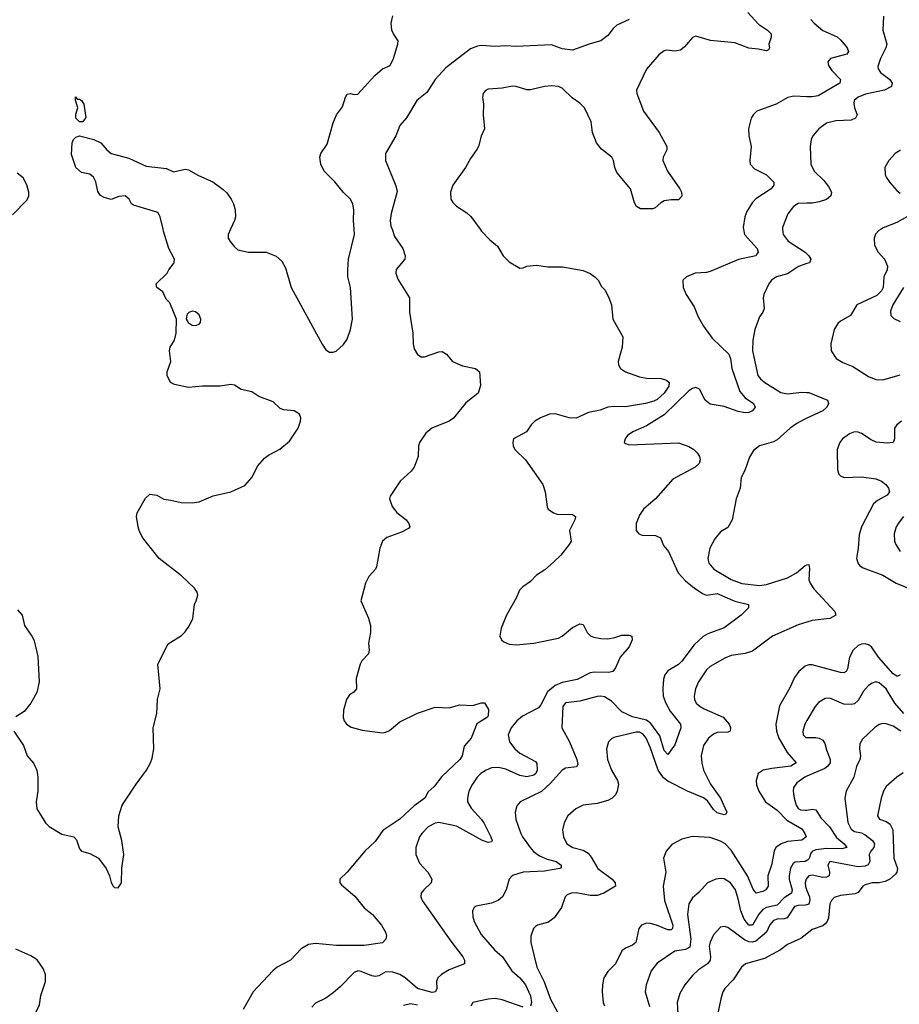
# Model space of a CAD drawing. Header units: inches. Extents: x 1834610 to 2027685, y 642842 to 774116.
# Tile 113 of 256: x 1845531 to 1850524, y 695600 to 701190. Entities that reach past the tile are written whole.
import ezdxf

# ---------------------------------------------------------------- set-up
doc = ezdxf.new("R2010")
doc.units = ezdxf.units.IN
doc.header["$MEASUREMENT"] = 0
for name, color, linetype in [('B8649', 7, 'Continuous'), ('B8659', 7, 'Continuous'), ('B8740', 7, 'Continuous'), ('B8750', 7, 'Continuous')]:
    doc.layers.add(name, color=color, linetype=linetype)

msp = doc.modelspace()

# ---------------------------------------------------------------- linework, layer by layer
at = {"layer": 'B8649', "color": 5}
for points, elevation in [([(1845498, 697150), (1845553.4, 697070), (1845573.4, 697010), (1845608.9, 696968.9), (1845628.5, 696930), (1845635.3, 696890), (1845635.3, 696810), (1845625.5, 696750), (1845628.2, 696710), (1845677.3, 696630), (1845698.8, 696610), (1845770, 696564.9), (1845838, 696550), (1845853.2, 696533.2), (1845870, 696482), (1845882, 696470), (1845930, 696456), (1845978, 696430), (1846022.8, 696370), (1846040.7, 696330), (1846050, 696292), (1846062.8, 696270), (1846070, 696262.8), (1846090, 696261), (1846109, 696290), (1846112.1, 696372.1), (1846121.6, 696450), (1846111.3, 696530), (1846090, 696608), (1846094.2, 696670), (1846113.5, 696730), (1846192.1, 696850), (1846250.6, 696929.4), (1846274, 696970), (1846283.1, 696996.9), (1846292.8, 697050), (1846289, 697170), (1846309.8, 697250), (1846313.6, 697330), (1846328.4, 697390), (1846315.8, 697530), (1846373.5, 697646.5), (1846450, 697694.6), (1846470, 697713.7), (1846495.6, 697750), (1846515.1, 697790), (1846523.1, 697870), (1846534, 697890), (1846542, 697922), (1846539.1, 697939.1), (1846523.3, 697963.3), (1846450, 698032.3), (1846322.7, 698130), (1846229, 698250), (1846209, 698290), (1846204, 698310), (1846195.3, 698370), (1846199, 698390), (1846246.3, 698473.7), (1846270, 698496), (1846310, 698491), (1846350, 698466.8), (1846390, 698462.8), (1846448.2, 698448.2), (1846510, 698446), (1846550, 698453), (1846630, 698487), (1846730, 698509.2), (1846810, 698545.6), (1846848.7, 698590), (1846882.9, 698657.1), (1846920.2, 698699.8), (1846943, 698717), (1847008.2, 698751.8), (1847062.7, 698797.3), (1847111.5, 698870), (1847125.1, 698910), (1847126.6, 698930), (1847119.3, 698950), (1847090, 698969.4), (1847030, 698974.6), (1847010, 698982), (1846970, 699020.4), (1846889.7, 699049.7), (1846850, 699077), (1846788, 699090), (1846750, 699114), (1846730, 699118), (1846670, 699109.2), (1846570, 699109.6), (1846490, 699101.2), (1846410, 699118), (1846388, 699130), (1846369, 699169), (1846369, 699190), (1846389.3, 699250), (1846381.2, 699310), (1846385.2, 699330), (1846409.4, 699370), (1846419.3, 699410), (1846421.2, 699490), (1846383.1, 699583.1), (1846362.7, 699602.7), (1846344, 699644), (1846309.3, 699669.3), (1846305.2, 699690), (1846369.3, 699750.7), (1846377.2, 699770), (1846409, 699810), (1846409.3, 699830), (1846378.7, 699890), (1846348, 699990), (1846345.7, 700000)], 520), ([(1846728.8, 700000), (1846715.3, 699970), (1846714.9, 699950), (1846726.4, 699930), (1846750, 699899.3), (1846770, 699883.1), (1846830, 699870.4), (1846930.2, 699870.2), (1846986.6, 699846.6), (1847019, 699819), (1847041.1, 699781.1), (1847073, 699670), (1847248.1, 699348.1), (1847270, 699316.3), (1847290, 699301.6), (1847310, 699301.6), (1847327.7, 699307.7), (1847370, 699345.3), (1847390, 699376.4), (1847409.8, 699430), (1847420.7, 699490), (1847409.7, 699669.7), (1847394.7, 699730), (1847393.3, 699770), (1847398.5, 699830), (1847430.9, 699970), (1847429.1, 700000)], 520), ([(1847644.7, 700000), (1847659.2, 699959.2), (1847706, 699890), (1847719.3, 699850), (1847717.1, 699830), (1847668.9, 699771.1), (1847666, 699750), (1847677.3, 699717.3), (1847743.1, 699610), (1847744.4, 699530), (1847763.2, 699410), (1847764.2, 699350), (1847770, 699321), (1847788.7, 699288.7), (1847810, 699276.3), (1847830, 699276.3), (1847910, 699304), (1847930, 699306.8), (1847954.8, 699290), (1847988.7, 699248.7), (1848045.1, 699225.1), (1848118.8, 699210), (1848142, 699190), (1848146.4, 699113.6), (1848134, 699070), (1848064.6, 699015.4), (1847993.1, 698926.9), (1847970, 698910.8), (1847870.3, 698870), (1847837.6, 698842.4), (1847800.3, 698790), (1847794.3, 698770), (1847793.8, 698710), (1847771.4, 698650), (1847753.8, 698626.2), (1847690.3, 698570), (1847634.4, 698485.6), (1847630.5, 698469.5), (1847645.3, 698425.2), (1847671.4, 698391.4), (1847725.5, 698350), (1847740.7, 698330), (1847746, 698310), (1847738.5, 698301.5), (1847699.5, 698280.5), (1847616, 698250), (1847590.8, 698230), (1847576.3, 698190), (1847556.7, 698083.3), (1847550.3, 698069.7), (1847512.3, 698027.7), (1847493.4, 697990), (1847467.3, 697890), (1847511.3, 697791.3), (1847522, 697750), (1847522, 697710), (1847511.6, 697650), (1847515.3, 697610), (1847510.4, 697590), (1847473.7, 697550), (1847464.2, 697530), (1847440.9, 697450), (1847442.6, 697390), (1847428.1, 697371.9), (1847403.8, 697356.2), (1847386.9, 697330), (1847368.9, 697270), (1847367.6, 697227.6), (1847372.4, 697210), (1847386, 697190), (1847413, 697173), (1847475.8, 697155.8), (1847590, 697140.8), (1847610, 697144), (1847630, 697154.4), (1847690, 697203.5), (1847790, 697253.1), (1847890, 697286.3), (1847970, 697283.7), (1848030, 697299.5), (1848103.7, 697296.3), (1848150, 697311), (1848170, 697310.8), (1848192.8, 697272.8), (1848190, 697238), (1848186.8, 697230), (1848127.1, 697192.9), (1848093.4, 697110), (1848054.8, 697065.2), (1848043, 697010), (1848030.4, 696990), (1847927.4, 696892.6), (1847883.6, 696836.4), (1847850, 696806), (1847830.2, 696769.8), (1847770, 696726.2), (1847690, 696651.3), (1847592.9, 696587.1), (1847550, 696523.7), (1847490.5, 696470), (1847390.3, 696349.7), (1847347.7, 696310), (1847347.7, 696290), (1847357.5, 696277.5), (1847433.3, 696213.3), (1847487.5, 696147.5), (1847533.1, 696110), (1847584.9, 696050), (1847608, 696010), (1847614, 695990), (1847610, 695969), (1847590, 695949.6), (1847486.2, 695933.8), (1847330, 695933.8), (1847210, 695945.3), (1847170, 695940.3), (1847130, 695914.5), (1847068.7, 695851.3), (1846993, 695810), (1846968.4, 695790), (1846856.3, 695670), (1846800.7, 695570)], 520), ([(1848144.9, 700000), (1848152.2, 699990), (1848200.4, 699940.4), (1848244, 699904), (1848274.9, 699850), (1848290, 699833), (1848310, 699815.5), (1848370, 699778.8), (1848390, 699781), (1848410, 699790.7), (1848464.5, 699795.5), (1848530, 699786), (1848613.3, 699786.7), (1848730, 699765.3), (1848768.9, 699748.9), (1848796.3, 699730), (1848814.8, 699710), (1848834.4, 699674.4), (1848853.7, 699653.7), (1848876, 699610), (1848890.5, 699570.5), (1848898.8, 699490), (1848954, 699390), (1848950.8, 699330), (1848927.7, 699250), (1848930.4, 699230), (1848942.4, 699210), (1848970.8, 699190), (1849050, 699161.7), (1849090, 699154.9), (1849173.4, 699153.4), (1849203, 699143), (1849218.8, 699130), (1849216.3, 699110), (1849190.3, 699070), (1849150, 699033.5), (1849130, 699023.2), (1849082.8, 699010), (1848970, 698991.8), (1848905.7, 698994.3), (1848870.1, 698989.9), (1848826.7, 698973.3), (1848759.6, 698960.4), (1848690, 698927.3), (1848650, 698928.5), (1848570, 698952.2), (1848538.8, 698950), (1848488, 698930), (1848456.3, 698910), (1848435.5, 698890), (1848407.7, 698850), (1848334.8, 698810), (1848330.6, 698789.4), (1848333, 698770), (1848342, 698750), (1848401.6, 698690), (1848500.5, 698550), (1848513.4, 698510), (1848524.7, 698424.7), (1848531, 698411), (1848562, 698390), (1848582.5, 698382.5), (1848670, 698380.7), (1848686, 698370), (1848686, 698366), (1848683, 698350), (1848651.7, 698290), (1848661.3, 698230), (1848650.4, 698210), (1848603, 698150), (1848561.6, 698110), (1848513.1, 698066.9), (1848464.2, 698035.8), (1848430, 698000.5), (1848386.8, 697970), (1848368.5, 697951.5), (1848350.6, 697910), (1848294, 697810), (1848264.5, 697735.5), (1848256, 697690), (1848266, 697670), (1848278.5, 697658.5), (1848310, 697644.4), (1848350, 697640.3), (1848450, 697650.2), (1848590, 697679.3), (1848610.9, 697689.1), (1848670, 697738.2), (1848710, 697759.5), (1848730, 697756.3), (1848752.8, 697710), (1848772.2, 697692.2), (1848790, 697685), (1848830, 697676.3), (1848870, 697675), (1848910, 697681.8), (1848950, 697695), (1848990, 697696.4), (1849006, 697690), (1849007.3, 697670), (1848990.6, 697630), (1848940.5, 697570), (1848913, 697510), (1848897.3, 697490), (1848876.3, 697483.7), (1848793.9, 697486.1), (1848770, 697481.4), (1848695.4, 697444.6), (1848610, 697426.2), (1848570, 697410.4), (1848526.4, 697373.6), (1848490, 697299.8), (1848477, 697283), (1848384.7, 697235.3), (1848353.5, 697210), (1848320.2, 697170), (1848303.2, 697130), (1848312.4, 697090), (1848342.5, 697050), (1848370, 697026), (1848458.8, 696978.8), (1848466.4, 696966.4), (1848468.6, 696930), (1848461.3, 696910), (1848450, 696900.2), (1848410, 696890.4), (1848370, 696898.7), (1848290, 696934.8), (1848250, 696943.4), (1848210, 696942.2), (1848179.6, 696930), (1848148.3, 696910), (1848128.4, 696890), (1848101.2, 696850), (1848081.5, 696810), (1848072.9, 696770), (1848074, 696750), (1848093.2, 696713.2), (1848152.4, 696650), (1848165.5, 696630), (1848205.7, 696550), (1848213.7, 696530), (1848210, 696522.7), (1848190, 696519.1), (1848157.6, 696530), (1848010, 696610.9), (1847910, 696631.6), (1847890, 696629), (1847850, 696607.7), (1847813.4, 696570), (1847800.2, 696550), (1847779.2, 696490), (1847780.7, 696450), (1847801.3, 696401.3), (1847848.5, 696350), (1847870.6, 696310), (1847867.7, 696290), (1847824.9, 696250), (1847810.5, 696230), (1847808.4, 696210), (1847816.4, 696190), (1847977.7, 695957.7), (1848047, 695870), (1848057, 695850), (1848057.1, 695830), (1847970, 695795.9), (1847925.6, 695770), (1847905.4, 695750), (1847897.7, 695730), (1847898.8, 695690), (1847892.4, 695670), (1847873.5, 695666.5), (1847790, 695689.5), (1847719, 695750), (1847690, 695768.6), (1847650, 695782.3), (1847610, 695783.5), (1847570, 695762), (1847550, 695758.5), (1847530, 695762.2), (1847470, 695786), (1847450, 695789.7), (1847430, 695781.3), (1847350, 695698.7), (1847310, 695665.1), (1847270, 695635.6), (1847210, 695607.3), (1847190, 695583.7)], 540), ([(1849640.1, 700000), (1849645.8, 699970), (1849717, 699890), (1849722.4, 699870), (1849718.3, 699861.7), (1849710.2, 699849.8), (1849611.1, 699828.9), (1849450, 699760.8), (1849430, 699755.1), (1849366, 699750), (1849316, 699730), (1849294.8, 699710), (1849298, 699670), (1849314.9, 699630), (1849359.9, 699559.9), (1849383, 699503), (1849413.1, 699450), (1849461.7, 699381.7), (1849555.8, 699290), (1849566.6, 699266.6), (1849573.1, 699210), (1849618.1, 699078.1), (1849650, 699042.4), (1849696.4, 699010), (1849705.7, 698990), (1849690.6, 698969.4), (1849670, 698960.2), (1849650, 698957.7), (1849610, 698965.4), (1849530, 698993.2), (1849450, 699006.3), (1849421.8, 699030), (1849390, 699092), (1849370, 699102.2), (1849350, 699096.6), (1849330, 699081.9), (1849190, 698947), (1849090, 698884.4), (1849010.8, 698850), (1848980.7, 698830), (1848967.3, 698810), (1848962.8, 698790), (1848970, 698782.8), (1848990, 698776.3), (1849270, 698787.2), (1849330, 698766.4), (1849357.3, 698750), (1849377.1, 698730), (1849390.4, 698710), (1849394, 698690), (1849388.5, 698670), (1849366.4, 698650), (1849239.1, 698580.9), (1849140.3, 698470), (1849072.7, 698410), (1849050, 698377.2), (1849030.4, 698330), (1849030.6, 698290), (1849046, 698270), (1849063.7, 698263.7), (1849140.9, 698260.9), (1849168.6, 698248.6), (1849184.8, 698204.8), (1849214, 698170), (1849269.2, 698050), (1849310, 698004.7), (1849361.7, 697961.7), (1849410, 697930.2), (1849430, 697922.7), (1849490, 697932.4), (1849590, 697887.7), (1849667.3, 697870), (1849668.2, 697850), (1849626, 697810), (1849530, 697737.2), (1849436.6, 697703.4), (1849410, 697687.2), (1849359.7, 697640.3), (1849290, 697548.1), (1849270, 697529.9), (1849210, 697493.2), (1849192.9, 697470), (1849186.5, 697446.5), (1849181.6, 697390), (1849184.7, 697350), (1849199.8, 697310), (1849224.5, 697264.5), (1849282, 697190), (1849283.7, 697170), (1849250, 697072.7), (1849210, 697018), (1849190, 697040.5), (1849164.3, 697124.3), (1849113.9, 697193.9), (1849090, 697212.5), (1849010, 697232.2), (1848950, 697261), (1848890, 697320.8), (1848850, 697345.4), (1848830, 697349.8), (1848810, 697348.2), (1848710, 697321.1), (1848630, 697311), (1848613.7, 697290), (1848609, 697170), (1848651.9, 697090), (1848694.4, 696990), (1848699, 696961), (1848691.2, 696948.8), (1848630, 696940.8), (1848610.1, 696929.9), (1848544.8, 696855.2), (1848492.5, 696807.5), (1848372.4, 696750), (1848352.7, 696727.3), (1848343.6, 696690), (1848347.9, 696650), (1848375.6, 696570), (1848384.7, 696550), (1848429.4, 696490), (1848448.3, 696468.3), (1848482.8, 696442.8), (1848524.6, 696424.6), (1848576.1, 696410), (1848605.7, 696390), (1848604.9, 696375.1), (1848598, 696370), (1848510, 696355), (1848389.4, 696350.6), (1848328.1, 696331.9), (1848309, 696311), (1848292, 696250), (1848272.2, 696210), (1848248.2, 696190), (1848210, 696173.8), (1848123, 696157), (1848110.3, 696149.7), (1848101.1, 696130), (1848103.1, 696096.9), (1848111.4, 696070), (1848150, 695996), (1848225.8, 695910), (1848271.3, 695870), (1848325.6, 695790), (1848370, 695749.3), (1848402.7, 695710), (1848431.2, 695648.8), (1848436.5, 695610), (1848430.2, 695589.8)], 560), ([(1849861.9, 700000), (1849865.2, 699970), (1849893.1, 699933.1), (1849989, 699870), (1850000, 699860.1)], 580), ([(1850000, 699805.2), (1849951.6, 699788.4), (1849890, 699747.8), (1849826.7, 699730), (1849797.8, 699710), (1849782.8, 699690), (1849754.6, 699630), (1849751.8, 699610), (1849757.6, 699550), (1849750.4, 699530), (1849730, 699502.7), (1849703.9, 699430), (1849693.4, 699370), (1849691.8, 699310), (1849721.5, 699170), (1849735.5, 699150), (1849760.8, 699130), (1849852.4, 699072.4), (1849890, 699065.9), (1849970, 699075.5), (1850000, 699073.3)], 580), ([(1850000, 698927.3), (1849981.3, 698918.7), (1849943.3, 698896.7), (1849905.2, 698870), (1849830, 698804.5), (1849810, 698794), (1849730, 698771.2), (1849696.3, 698743.7), (1849674.3, 698705.7), (1849647.7, 698630), (1849626.3, 698590), (1849620.3, 698530), (1849597.6, 698470), (1849575.3, 698350), (1849550, 698307.3), (1849510, 698283), (1849476.9, 698243.1), (1849447.8, 698190), (1849437.4, 698130), (1849443.7, 698103.7), (1849472, 698070), (1849570, 698010.7), (1849630, 697988.7), (1849730, 697977.2), (1849770, 697982.5), (1849890, 698020.1), (1849939.7, 698050), (1849990, 698091.7), (1850000, 698094.4)], 580), ([(1845519.8, 697839.8), (1845544.7, 697810), (1845558, 697750), (1845601, 697690), (1845611, 697670), (1845623.5, 697623.5), (1845633.7, 697573.7), (1845642.4, 697430), (1845628, 697370), (1845594.9, 697310), (1845557.5, 697262.5), (1845508.8, 697231.2)], 520), ([(1850000, 697769.9), (1849950, 697753.6), (1849805.2, 697690), (1849690, 697604.5), (1849650, 697591.6), (1849570, 697579.3), (1849534.5, 697565.5), (1849450, 697517.4), (1849430, 697498), (1849385.3, 697430), (1849367.8, 697390), (1849359, 697350), (1849362, 697330), (1849371.6, 697310), (1849393.1, 697290), (1849416.9, 697276.9), (1849525.2, 697230), (1849558.4, 697190), (1849566.9, 697170), (1849563.8, 697150), (1849550, 697144.8), (1849490, 697143), (1849470, 697134.4), (1849440.2, 697110), (1849413, 697070), (1849400.1, 697010), (1849402.7, 696970), (1849413.5, 696930), (1849453.3, 696850), (1849508.9, 696770), (1849544.9, 696690), (1849539.9, 696680.1), (1849530, 696675.1), (1849490, 696687.3), (1849470, 696706.5), (1849434.8, 696754.8), (1849412.2, 696772.2), (1849322, 696810), (1849210, 696866), (1849185.3, 696885.3), (1849155.8, 696930), (1849110, 697059.8), (1849087.2, 697110), (1849070, 697134.1), (1849050, 697145), (1849030, 697145), (1848904.7, 697115.3), (1848890, 697107.3), (1848874.4, 697090), (1848862.8, 697050), (1848868, 696990), (1848890.3, 696930), (1848925.3, 696870), (1848930.2, 696850), (1848922.6, 696810), (1848913, 696790), (1848894.3, 696770), (1848870, 696757.3), (1848810, 696740.4), (1848730, 696729.6), (1848687.7, 696710), (1848642.4, 696670), (1848622.4, 696630), (1848612.4, 696590), (1848617.6, 696550), (1848637.6, 696510), (1848670.2, 696490.2), (1848730, 696474.8), (1848757.6, 696457.6), (1848775.7, 696435.7), (1848813, 696370), (1848894.2, 696310), (1848911.5, 696290), (1848913.4, 696270), (1848846.7, 696230), (1848810, 696217.7), (1848770, 696217.8), (1848690, 696232.9), (1848660.7, 696230), (1848639.5, 696220.5), (1848627, 696210), (1848606, 696150), (1848565.7, 696090), (1848533.7, 696066.3), (1848470.7, 696050), (1848458.4, 696041.6), (1848447, 696030), (1848432.6, 695987.4), (1848433.4, 695950), (1848467.2, 695810), (1848508.1, 695728.1), (1848544.1, 695630), (1848597.9, 695530)], 580), ([(1850000, 697523), (1849990, 697519.3), (1849954.3, 697490), (1849930, 697455.1), (1849903, 697397), (1849844.8, 697295.2), (1849822.4, 697190), (1849827.6, 697150), (1849840.7, 697110), (1849888.6, 697030), (1849939.6, 696970), (1849908.3, 696951.7), (1849800.5, 696939.5), (1849750.8, 696929.2), (1849723.2, 696910), (1849711.2, 696870), (1849714, 696846), (1849726, 696810), (1849764.7, 696750), (1849830, 696701.3), (1849886.2, 696646.2), (1849970, 696595.5), (1849987.6, 696570), (1849994.9, 696550), (1849970, 696530.9), (1849890, 696523.5), (1849853.6, 696510), (1849823.5, 696490), (1849813.1, 696470), (1849799, 696390), (1849778.6, 696330), (1849778.9, 696270), (1849765.8, 696250), (1849750, 696239.5), (1849710.8, 696230.8), (1849693.9, 696253.9), (1849663, 696330), (1849570, 696475.9), (1849536.2, 696510), (1849510, 696526.3), (1849450, 696546), (1849350, 696552.9), (1849290, 696537.4), (1849232.8, 696507.3), (1849200.3, 696470), (1849184.9, 696430), (1849198.2, 696350), (1849183.7, 696270), (1849191.3, 696190), (1849237.8, 696050), (1849236.6, 696030), (1849230, 696023.2), (1849210, 696021.9), (1849146.6, 696050), (1849110, 696059), (1849090, 696059.8), (1849061.3, 696050), (1849045.8, 696030), (1849029.3, 695950.7), (1849010, 695936), (1848970, 695919.2), (1848950, 695903), (1848914, 695830), (1848870, 695785.4), (1848847.3, 695750), (1848839.3, 695710), (1848838.4, 695670), (1848843.5, 695610), (1848850.8, 695590.8)], 620), ([(1850000, 697210.5), (1849987.9, 697190), (1849976.5, 697150), (1849977.6, 697130), (1849993.8, 697113.8), (1850000, 697114)], 640), ([(1850000, 696895.2), (1849988.1, 696890), (1849942.6, 696857.4), (1849924.5, 696830), (1849921.8, 696810), (1849926.7, 696770), (1849938.4, 696730), (1849950, 696711.3), (1849963.5, 696703.5), (1849990, 696701.2), (1850000, 696703)], 640), ([(1850000, 696416.5), (1849989.2, 696410.8), (1849934, 696406), (1849921.6, 696398.4), (1849906.3, 696373.7), (1849899.3, 696330), (1849899.5, 696310), (1849916.7, 696250), (1849911.8, 696230), (1849870, 696204.8), (1849830, 696163.4), (1849771, 696149), (1849750, 696137.6), (1849727.6, 696112.4), (1849690, 696048.6), (1849670, 696049.9), (1849643.4, 696083.4), (1849624.9, 696130), (1849610, 696199.5), (1849593.7, 696250), (1849566.6, 696290), (1849530, 696313.1), (1849510, 696314.2), (1849482.8, 696310), (1849435.5, 696290), (1849385.8, 696234.2), (1849350, 696203.5), (1849330, 696169.4), (1849322.6, 696110), (1849340.1, 695970), (1849335.1, 695924.9), (1849310, 695911.2), (1849250, 695902), (1849150, 695834.2), (1849115.8, 695790), (1849086.5, 695710), (1849080.8, 695670), (1849107, 695587)], 640), ([(1850000, 696316.3), (1849995, 696310), (1849989.6, 696290), (1849992, 696268), (1850000, 696246.5)], 660), ([(1850000, 696165.2), (1849990, 696161.9), (1849950, 696160.9), (1849930, 696154.6), (1849888.4, 696091.6), (1849870, 696085.4), (1849830, 696082.4), (1849810, 696075), (1849788.7, 696051.3), (1849770.1, 696009.9), (1849710, 695958.4), (1849690, 695952.5), (1849670, 695954.6), (1849645.6, 695965.6), (1849550, 696036.8), (1849530, 696041.5), (1849510, 696036.9), (1849470, 695994.7), (1849450, 695951.8), (1849445.7, 695930), (1849452.1, 695870), (1849450.1, 695849.9), (1849435.9, 695830), (1849385, 695795), (1849350, 695763.9), (1849307.3, 695710), (1849278.7, 695661.3), (1849264, 695610), (1849269.3, 695510)], 660), ([(1850000, 696000.7), (1849965.8, 695974.2), (1849890, 695939.3), (1849850, 695908.9), (1849759.1, 695860.9), (1849651, 695829), (1849629.4, 695810.6), (1849580.9, 695739.1), (1849534, 695690), (1849522.6, 695670), (1849510.4, 695630.4), (1849490.3, 695529.8)], 680), ([(1845529.7, 695350.3), (1845558.4, 695370), (1845582.4, 695410), (1845602, 695510), (1845643.1, 695596.9), (1845651.1, 695650), (1845677.4, 695730), (1845678.4, 695770), (1845663.8, 695803.8), (1845630, 695852), (1845595.2, 695875.2), (1845510, 695912)], 520), ([(1847790, 695594.5), (1847750, 695602.2), (1847710, 695593.1)], 560), ([(1848390, 695583.4), (1848270, 695624.4), (1848230, 695633.2), (1848190, 695629.9), (1848104.2, 695610), (1848091.9, 695590)], 560)]:
    msp.add_lwpolyline(points, dxfattribs=dict(at, elevation=elevation))
at = {"layer": 'B8649', "color": 5, "elevation": 520}
msp.add_lwpolyline([(1846510, 699534.5), (1846492.3, 699527.7), (1846482.8, 699517.2), (1846478, 699502), (1846477.1, 699490), (1846487.3, 699470), (1846510, 699455.3), (1846530, 699453.4), (1846550, 699461.3), (1846556.9, 699470), (1846559.8, 699490), (1846550, 699514.7), (1846530, 699531.5)], close=True, dxfattribs=at)
at = {"layer": 'B8659', "color": 5}
for points, elevation in [([(1850420.6, 700000), (1850407.7, 699992.3), (1850388.5, 699971.5), (1850381.1, 699950), (1850383.9, 699910), (1850404, 699870), (1850439.2, 699830), (1850457, 699790), (1850455.2, 699770), (1850437.1, 699730), (1850433.2, 699670), (1850423.6, 699650), (1850396, 699624), (1850282.2, 699570), (1850246.7, 699510), (1850190, 699478.7), (1850174.9, 699465.1), (1850153.7, 699430), (1850135.3, 699350), (1850136.6, 699310), (1850165.8, 699265.8), (1850203.1, 699243.1), (1850261.1, 699221.1), (1850350, 699164.4), (1850390, 699146.4), (1850430, 699144.6), (1850530, 699173.9)], 620), ([(1850000, 699860.1), (1850011.3, 699850), (1850022.8, 699830), (1850014, 699810), (1850000, 699805.2)], 580), ([(1850547.4, 699670), (1850487, 699570), (1850474.9, 699534.9), (1850475.3, 699510), (1850492.9, 699492.9), (1850530, 699476.9)], 640), ([(1850000, 699073.3), (1850010, 699072.6), (1850116.4, 699030), (1850122.8, 699010), (1850112.1, 698990), (1850090, 698968.5), (1850000, 698927.3)], 580), ([(1850537, 698910), (1850510.8, 698890), (1850497.1, 698870), (1850496.2, 698810), (1850490, 698789.8), (1850454.9, 698785.1), (1850392.1, 698792.1), (1850364.5, 698804.5), (1850310, 698840.3), (1850290, 698848.7), (1850270, 698850.8), (1850240.6, 698839.4), (1850202, 698810), (1850185.8, 698790), (1850171.5, 698750), (1850174, 698634), (1850181.3, 698610), (1850190, 698600.4), (1850211.5, 698591.5), (1850310, 698595.3), (1850390, 698583.8), (1850422.3, 698570), (1850448, 698550), (1850462.4, 698530), (1850467.6, 698510), (1850454.9, 698490), (1850400.1, 698459.9), (1850378.6, 698441.4), (1850308.9, 698310), (1850295.4, 698264.6), (1850290.9, 698189.1), (1850282.4, 698142.4), (1850281.3, 698130), (1850290, 698101.6), (1850299.5, 698090), (1850318.5, 698078.5), (1850430, 698037.1), (1850506.3, 697990), (1850650, 697931.6)], 620), ([(1850547.1, 698370), (1850522.7, 698337.3), (1850506.9, 698310), (1850494.7, 698270), (1850497.3, 698230), (1850504.4, 698210), (1850529.1, 698170)], 640), ([(1850000, 698094.4), (1850010, 698097.1), (1850014.8, 698074.8), (1850011.4, 698010), (1850017.9, 697990), (1850039.4, 697959.4), (1850158.7, 697830), (1850163, 697810), (1850129.2, 697790.8), (1850030, 697779.6), (1850000, 697769.9)], 580), ([(1850530, 697469.6), (1850516.7, 697463.3), (1850510, 697462.3), (1850490, 697476.8), (1850405.2, 697570), (1850365.7, 697630), (1850350, 697641.2), (1850330, 697647.1), (1850310, 697645.3), (1850290, 697637.1), (1850262, 697610), (1850240.9, 697570), (1850230, 697504.5), (1850222.3, 697490), (1850210, 697481.2), (1850190, 697483.2), (1850030, 697527.1), (1850010, 697526.8), (1850000, 697523)], 620), ([(1850550, 697250.9), (1850498.1, 697310), (1850449, 697390), (1850410, 697424.4), (1850390, 697429.8), (1850370, 697423.9), (1850348.9, 697410), (1850321.7, 697378.3), (1850290, 697324.5), (1850270, 697306.6), (1850250, 697301.7), (1850210, 697304.2), (1850130, 697337.8), (1850103.6, 697336.4), (1850066.2, 697313.8), (1850047.1, 697290), (1850000, 697210.5)], 640), ([(1850533, 697150), (1850490, 697178.6), (1850450, 697192.9), (1850430, 697193.3), (1850410, 697188.4), (1850383.7, 697170), (1850315.8, 697104.2), (1850300.7, 697079.3), (1850297.8, 697050), (1850303.8, 697010), (1850299.7, 696990), (1850280.9, 696950), (1850266.6, 696890), (1850222, 696810), (1850215.2, 696770), (1850231.3, 696631.3), (1850250, 696594.9), (1850270, 696581.5), (1850310, 696573.1), (1850330, 696562.5), (1850371.7, 696530), (1850384.1, 696510), (1850379.4, 696490), (1850362.2, 696470), (1850352.5, 696450), (1850356.6, 696410), (1850348.3, 696391.7), (1850330, 696383.7), (1850290, 696380.9), (1850130.3, 696409.7), (1850118.6, 696390), (1850128.4, 696350), (1850126.7, 696330), (1850110, 696321.1), (1850090, 696319.4), (1850030, 696332.9), (1850010, 696328.8), (1850000, 696316.3)], 660), ([(1850000, 697114), (1850050, 697115.4), (1850070, 697111), (1850090, 697099.7), (1850101.1, 697081.1), (1850110, 697043.7), (1850132, 696990), (1850132.3, 696970), (1850117.3, 696950), (1850100.9, 696939.1), (1850000, 696895.2)], 640), ([(1850546.8, 696913.2), (1850510, 696889.6), (1850450, 696836.2), (1850434, 696810), (1850420.3, 696770), (1850399.5, 696670), (1850411.5, 696651.5), (1850450, 696637.6), (1850470, 696624.4), (1850488, 696590), (1850492.2, 696430), (1850513.1, 696370), (1850511, 696350), (1850501.8, 696338.2), (1850470, 696311.2), (1850443, 696297), (1850410, 696290.4), (1850370, 696289.2), (1850330, 696278), (1850317.4, 696270), (1850290, 696235.1), (1850273.7, 696226.3), (1850190, 696218.4), (1850154.3, 696205.7), (1850138.5, 696190), (1850129.5, 696170.5), (1850121.4, 696090), (1850115, 696070), (1850104.1, 696055.9), (1850090, 696045.1), (1850030, 696024), (1850000, 696000.7)], 680), ([(1850000, 696703), (1850030, 696708.2), (1850050, 696704.5), (1850078.5, 696658.5), (1850127.6, 696607.6), (1850167.6, 696547.6), (1850211.3, 696510), (1850226.4, 696490), (1850197.3, 696482.7), (1850110, 696485.3), (1850050, 696477.3), (1850031.7, 696470), (1850021.6, 696458.4), (1850011.6, 696428.4), (1850002.3, 696417.7), (1850000, 696416.5)], 640), ([(1850000, 696246.5), (1850013.6, 696210), (1850017.1, 696190), (1850011.2, 696168.8), (1850000, 696165.2)], 660)]:
    msp.add_lwpolyline(points, dxfattribs=dict(at, elevation=elevation))
at = {"layer": 'B8740', "color": 5}
for points, elevation in [([(1847429.1, 700000), (1847426, 700050), (1847428.6, 700110), (1847422.4, 700142.4), (1847410, 700171.6), (1847368.8, 700208.8), (1847320.2, 700270), (1847259.4, 700330), (1847240.7, 700370), (1847235.2, 700410), (1847240.7, 700430), (1847276.4, 700483.6), (1847310, 700604.4), (1847330, 700650.3), (1847364.5, 700695.5), (1847380.5, 700750), (1847390, 700767.3), (1847409.5, 700770.5), (1847430, 700765.5), (1847450, 700767.7), (1847546.5, 700873.5), (1847590, 700910.3), (1847634, 700930), (1847653.5, 700970), (1847677.6, 701050), (1847679.5, 701070), (1847652.3, 701110), (1847644.5, 701130), (1847639.3, 701170), (1847650, 701211)], 520), ([(1848990.7, 701190), (1848920.7, 701159.3), (1848900.2, 701139.8), (1848870, 701099.5), (1848830, 701069.4), (1848770, 701053.2), (1848670, 701016), (1848610, 701024.5), (1848550, 701046.6), (1848350, 701038), (1848290, 701042), (1848230, 701036.8), (1848150, 701042.5), (1848130, 701039.8), (1848090, 701023.8), (1847950, 700916), (1847890.2, 700850), (1847843.1, 700776.9), (1847784.9, 700730), (1847726.9, 700633.1), (1847690, 700589.3), (1847665.5, 700530), (1847607.6, 700430), (1847607.8, 700390), (1847666.3, 700246.3), (1847673.6, 700213.6), (1847639.8, 700090), (1847634.7, 700050), (1847638.2, 700018.2), (1847644.7, 700000)], 520), ([(1849663.8, 701230), (1849724.5, 701164.5), (1849775.8, 701130), (1849797, 701110), (1849796.4, 701090), (1849784.4, 701050), (1849787.7, 701030), (1849781.4, 701018.6), (1849770, 701012.3), (1849723, 701023), (1849670, 701027.1), (1849590, 701057.6), (1849452.2, 701072.2), (1849370, 701097), (1849350, 701089.4), (1849304.7, 701035.3), (1849283, 701017), (1849250, 701011.8), (1849203.8, 701016.2), (1849190, 701012.7), (1849158.8, 700990), (1849090, 700908.7), (1849032.7, 700790), (1849034.9, 700770), (1849071.7, 700670), (1849160.3, 700550), (1849205.5, 700470), (1849205.5, 700450), (1849183, 700410), (1849181.6, 700390), (1849208.2, 700330), (1849279.3, 700230), (1849287.7, 700210), (1849290, 700188.7), (1849270, 700166.6), (1849230, 700167.6), (1849190, 700160.7), (1849170.3, 700149.7), (1849138.7, 700121.3), (1849124.4, 700115.6), (1849055.1, 700115.1), (1849032.3, 700130), (1849022, 700150), (1848999.2, 700230), (1848921.3, 700321.3), (1848909.7, 700350), (1848902.2, 700390), (1848892.6, 700410), (1848834.3, 700454.3), (1848804.7, 700490), (1848783, 700550), (1848775.4, 700610), (1848736.4, 700690), (1848710, 700715.8), (1848666.6, 700746.6), (1848610, 700800.7), (1848589.7, 700809.7), (1848550, 700814.7), (1848510, 700811.3), (1848430, 700791.5), (1848410, 700791.5), (1848350, 700809.6), (1848328.5, 700811.5), (1848270, 700800.7), (1848190, 700796.2), (1848174.2, 700785.8), (1848163, 700770), (1848159.3, 700750), (1848164.9, 700710), (1848161.3, 700650), (1848170.5, 700569.5), (1848150, 700528), (1848136.3, 700470), (1848126.9, 700453.1), (1848090, 700401.2), (1848062.4, 700350), (1847990.6, 700250), (1847976.3, 700210), (1847979.1, 700170), (1847990, 700151), (1848010.4, 700130.4), (1848070, 700092.4), (1848092.1, 700072.1), (1848144.9, 700000)], 540), ([(1850000, 700752.4), (1849925.4, 700754.6), (1849891.8, 700748.2), (1849826, 700710), (1849716, 700670), (1849694, 700650), (1849683, 700630), (1849668.4, 700570), (1849670.4, 700530), (1849683.8, 700470), (1849675.5, 700390), (1849678, 700370), (1849703, 700343), (1849770, 700308.5), (1849812.5, 700267.5), (1849812.7, 700250), (1849796.4, 700230), (1849710, 700172.8), (1849689.3, 700150.7), (1849659.4, 700100.6), (1849647.5, 700070), (1849638.2, 700010), (1849640.1, 700000)], 560), ([(1846345.7, 700000), (1846329.5, 700070), (1846319.3, 700090), (1846310, 700097), (1846177.2, 700137.2), (1846165.2, 700145.2), (1846153.2, 700170), (1846130, 700189), (1846094.4, 700185.6), (1846050, 700169), (1846010, 700180.9), (1845990, 700192.3), (1845974.1, 700214.1), (1845963.1, 700270), (1845950, 700296.2), (1845930, 700311.8), (1845882, 700322), (1845849.3, 700350), (1845824.8, 700424.8), (1845829.6, 700490.4), (1845836, 700510), (1845850, 700522), (1845870, 700530.4), (1845952, 700510), (1845991.3, 700490), (1846026, 700450), (1846050.4, 700430.4), (1846150, 700403.7), (1846250, 700357.5), (1846364.1, 700344.1), (1846405.2, 700325.2), (1846470, 700341.5), (1846490, 700337.3), (1846545.5, 700305.5), (1846627, 700270), (1846686.4, 700226.4), (1846707.5, 700207.5), (1846732.4, 700170), (1846745.1, 700145.1), (1846754, 700110), (1846756.1, 700070), (1846751.3, 700050), (1846728.8, 700000)], 520), ([(1845490, 700082), (1845573.9, 700166.1), (1845583.6, 700190), (1845583.5, 700210), (1845572.7, 700252.7), (1845551.6, 700291.6), (1845518, 700318)], 540), ([(1850000, 700147.5), (1849950, 700146.5), (1849922.8, 700130), (1849891.6, 700088.4), (1849860.8, 700010), (1849861.9, 700000)], 580)]:
    msp.add_lwpolyline(points, dxfattribs=dict(at, elevation=elevation))
at = {"layer": 'B8740', "color": 5, "elevation": 520}
msp.add_lwpolyline([(1845858, 700738), (1845870, 700738), (1845882, 700730), (1845894.8, 700710), (1845906.4, 700633.6), (1845890, 700609.3), (1845870, 700609.3), (1845849.4, 700630), (1845850, 700654), (1845862, 700690), (1845848, 700732), (1845848.7, 700751.3)], close=True, dxfattribs=at)
at = {"layer": 'B8750', "color": 5}
for points, elevation in [([(1850434.3, 701210), (1850431.4, 701130), (1850453.4, 701050), (1850448.1, 701030), (1850417.3, 700970), (1850403.1, 700923.1), (1850404.4, 700910), (1850416.9, 700890), (1850471.2, 700850), (1850483.9, 700830), (1850479.6, 700810), (1850439.5, 700790), (1850333.2, 700766.8), (1850290.3, 700750), (1850268.9, 700731.1), (1850265.5, 700714.6), (1850269.3, 700690), (1850284.4, 700650), (1850275.3, 700630), (1850250, 700619.8), (1850163.8, 700616.2), (1850110, 700601.4), (1850067.2, 700570), (1850033.7, 700530), (1850024.6, 700510), (1850018.3, 700470), (1850022, 700370), (1850040.7, 700330), (1850095.9, 700275.9), (1850121.9, 700241.9), (1850138.5, 700210), (1850136.1, 700190), (1850110.7, 700169.3), (1850070, 700155.2), (1850030, 700148.1), (1850000, 700147.5)], 580), ([(1850022.6, 701190), (1850040.3, 701170), (1850090, 701128.4), (1850172, 701092), (1850193.2, 701073.1), (1850227.6, 701030), (1850235.8, 701010), (1850226, 700994), (1850134, 700970), (1850118, 700950), (1850123.2, 700930), (1850141.1, 700901.1), (1850190.2, 700850), (1850186, 700830), (1850063.2, 700756.8), (1850030, 700751.5), (1850000, 700752.4)], 560), ([(1850530.6, 700449.4), (1850500.8, 700430), (1850465.4, 700390), (1850442.6, 700350), (1850443, 700310), (1850450, 700296), (1850470, 700264.9), (1850510, 700219.7), (1850530, 700205.5)], 620), ([(1850570, 700072.5), (1850510, 700037.8), (1850432.7, 700007.3), (1850420.6, 700000)], 620)]:
    msp.add_lwpolyline(points, dxfattribs=dict(at, elevation=elevation))

doc.saveas('drawing.dxf')
